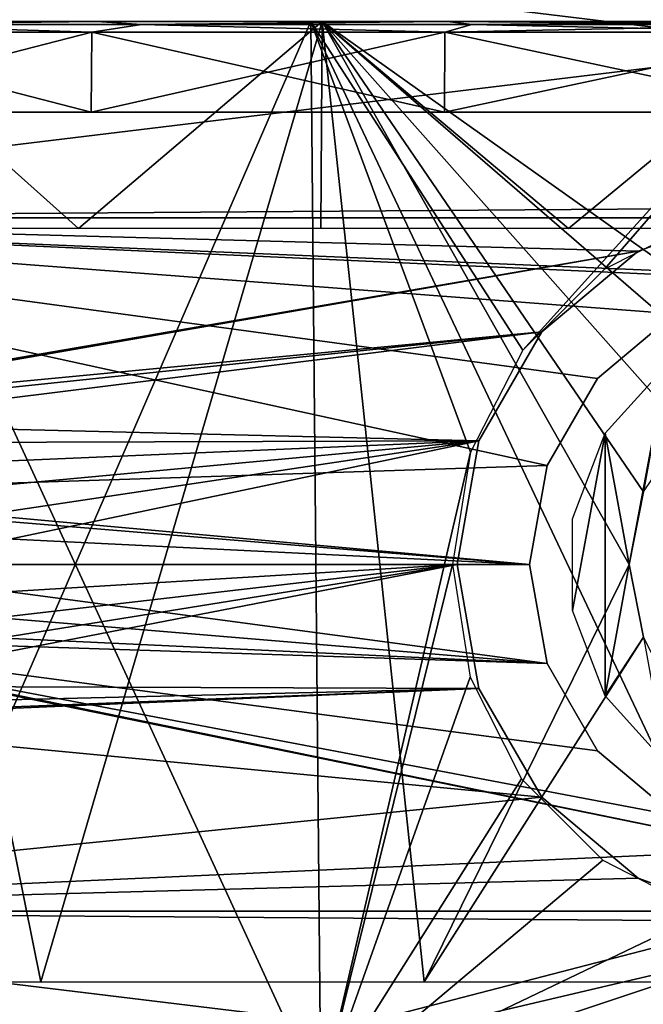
# Model space of a CAD drawing. Header units: millimetres. Extents: x -67 to 67, y -25 to 255.
# Tile 4 of 19: x -22 to -5, y 3 to 30. Entities that reach past the tile are written whole.
import ezdxf

# ---------------------------------------------------------------- set-up
doc = ezdxf.new("R2010")
doc.units = ezdxf.units.MM
doc.header["$LTSCALE"] = 65.185185
for name, color, linetype in [('1', 7, 'CONTINUOUS'), ('20', 7, 'CONTINUOUS'), ('21', 7, 'CONTINUOUS'), ('23', 7, 'CONTINUOUS'), ('25', 7, 'CONTINUOUS'), ('43', 7, 'CONTINUOUS'), ('44', 7, 'CONTINUOUS'), ('46', 7, 'CONTINUOUS'), ('48', 7, 'CONTINUOUS'), ('51', 7, 'CONTINUOUS'), ('52', 7, 'CONTINUOUS'), ('55', 7, 'CONTINUOUS'), ('56', 7, 'CONTINUOUS'), ('57', 7, 'CONTINUOUS'), ('58', 7, 'CONTINUOUS')]:
    doc.layers.add(name, color=color, linetype=linetype)

msp = doc.modelspace()

# ---------------------------------------------------------------- linework, layer by layer
at = {"layer": '1', "color": 252, "linetype": 'Continuous', "true_color": 0x96918c}
for points in [[(-15.43, 30, -40.685), (-52.788, 30, -38.353), (-24.718, 30, -35.81), (-15.43, 30, -40.685)], [(-52.788, 30, -38.353), (-15.43, 30, -40.685), (-41.236, 30, -39.468), (-52.788, 30, -38.353)], [(-32.625, 30, -56.508), (-43.661, 30, -48.49), (32.625, 30, -56.508), (-32.625, 30, -56.508)], [(32.625, 30, -56.508), (-43.661, 30, -48.49), (43.661, 30, -48.49), (32.625, 30, -56.508)], [(43.661, 30, -48.49), (-43.661, 30, -48.49), (-43.487, 30, -44.737), (43.661, 30, -48.49)], [(-32.625, 30, 56.508), (43.661, 30, 48.49), (-43.661, 30, 48.49), (-32.625, 30, 56.508)], [(-43.661, 30, 48.49), (43.661, 30, 48.49), (43.487, 30, 44.737), (-43.661, 30, 48.49)], [(-43.487, 30, 44.737), (-43.661, 30, 48.49), (43.487, 30, 44.737), (-43.487, 30, 44.737)], [(43.487, 30, -44.737), (-43.487, 30, -44.737), (-42.862, 30, -44.57), (43.487, 30, -44.737)], [(43.487, 30, -44.737), (43.661, 30, -48.49), (-43.487, 30, -44.737), (43.487, 30, -44.737)], [(-42.862, 30, 44.57), (-43.487, 30, 44.737), (42.862, 30, 44.57), (-42.862, 30, 44.57)], [(-43.487, 30, 44.737), (43.487, 30, 44.737), (42.862, 30, 44.57), (-43.487, 30, 44.737)], [(42.862, 30, -44.57), (43.487, 30, -44.737), (-42.862, 30, -44.57), (42.862, 30, -44.57)], [(-42.405, 30, -44.112), (42.862, 30, -44.57), (-42.862, 30, -44.57), (-42.405, 30, -44.112)], [(42.405, 30, 44.112), (-42.862, 30, 44.57), (42.862, 30, 44.57), (42.405, 30, 44.112)], [(-42.405, 30, 44.112), (-42.862, 30, 44.57), (42.405, 30, 44.112), (-42.405, 30, 44.112)], [(42.405, 30, -44.112), (42.862, 30, -44.57), (-42.405, 30, -44.112), (42.405, 30, -44.112)], [(-42.237, 30, -43.487), (42.405, 30, -44.112), (-42.405, 30, -44.112), (-42.237, 30, -43.487)], [(-42.237, 30, 43.487), (-42.405, 30, 44.112), (42.237, 30, 43.487), (-42.237, 30, 43.487)], [(42.237, 30, 43.487), (-42.405, 30, 44.112), (42.405, 30, 44.112), (42.237, 30, 43.487)], [(42.237, 30, -43.487), (-42.237, 30, -43.487), (-41.495, 30, -43.263), (42.237, 30, -43.487)], [(42.237, 30, -43.487), (42.405, 30, -44.112), (-42.237, 30, -43.487), (42.237, 30, -43.487)], [(-42.237, 30, 43.487), (42.237, 30, 43.487), (41.495, 30, 43.263), (-42.237, 30, 43.487)], [(-41.236, 30, 43.263), (-42.237, 30, 43.487), (41.236, 30, 43.263), (-41.236, 30, 43.263)], [(41.236, 30, 43.263), (-42.237, 30, 43.487), (41.495, 30, 43.263), (41.236, 30, 43.263)], [(-41.236, 30, -43.263), (42.237, 30, -43.487), (-41.495, 30, -43.263), (-41.236, 30, -43.263)], [(42.237, 30, -43.487), (-41.236, 30, -43.263), (41.236, 30, -43.263), (42.237, 30, -43.487)], [(5.245, 30, 43.195), (-41.236, 30, 43.263), (41.236, 30, 43.263), (5.245, 30, 43.195)], [(-41.012, 30, -43.134), (-5.245, 30, -43.195), (-41.236, 30, -43.263), (-41.012, 30, -43.134)], [(-41.236, 30, -43.263), (-5.245, 30, -43.195), (41.236, 30, -43.263), (-41.236, 30, -43.263)], [(-41.236, 30, -39.468), (-15.43, 30, -40.685), (-41.012, 30, -39.598), (-41.236, 30, -39.468)], [(-5.245, 30, 43.195), (-41.012, 30, 43.134), (-41.236, 30, 43.263), (-5.245, 30, 43.195)], [(5.245, 30, 43.195), (-5.245, 30, 43.195), (-41.236, 30, 43.263), (5.245, 30, 43.195)], [(-39.598, 30, -41.719), (-5.245, 30, -43.195), (-41.012, 30, -43.134), (-39.598, 30, -41.719)], [(-41.012, 30, -39.598), (-15.43, 30, -40.685), (-39.598, 30, -41.012), (-41.012, 30, -39.598)], [(-15.43, 30, 40.685), (-24.718, 30, 35.81), (-41.012, 30, 39.598), (-15.43, 30, 40.685)], [(-39.598, 30, 41.012), (-15.43, 30, 40.685), (-41.012, 30, 39.598), (-39.598, 30, 41.012)], [(-41.012, 30, 43.134), (-15.43, 30, 40.685), (-39.598, 30, 41.719), (-41.012, 30, 43.134)], [(-5.245, 30, 43.195), (-15.43, 30, 40.685), (-41.012, 30, 43.134), (-5.245, 30, 43.195)], [(-15.43, 30, -40.685), (-5.245, 30, -43.195), (-39.598, 30, -41.012), (-15.43, 30, -40.685)], [(-39.598, 30, -41.012), (-5.245, 30, -43.195), (-39.468, 30, -41.236), (-39.598, 30, -41.012)], [(-39.468, 30, -41.495), (-5.245, 30, -43.195), (-39.598, 30, -41.719), (-39.468, 30, -41.495)], [(-39.468, 30, 41.236), (-15.43, 30, 40.685), (-39.598, 30, 41.012), (-39.468, 30, 41.236)], [(-39.598, 30, 41.719), (-15.43, 30, 40.685), (-39.468, 30, 41.495), (-39.598, 30, 41.719)], [(-39.468, 30, -41.236), (-5.245, 30, -43.195), (-39.468, 30, -41.495), (-39.468, 30, -41.236)], [(-39.468, 30, 41.495), (-15.43, 30, 40.685), (-39.468, 30, 41.236), (-39.468, 30, 41.495)], [(-10.044, 30, -61.358), (-32.625, 30, -56.508), (-10.182, 30, -61.169), (-10.044, 30, -61.358)], [(-9.831, 30, -61.452), (-32.625, 30, -56.508), (-10.044, 30, -61.358), (-9.831, 30, -61.452)], [(-20.163, 30, -62.056), (-32.625, 30, -56.508), (-9.831, 30, -61.452), (-20.163, 30, -62.056)], [(-32.625, 30, -56.508), (32.625, 30, -56.508), (10.338, 30, -58.346), (-32.625, 30, -56.508)], [(9.652, 30, -58.459), (-32.625, 30, -56.508), (10.338, 30, -58.346), (9.652, 30, -58.459)], [(-32.625, 30, -56.508), (9.652, 30, -58.459), (-6.33, 30, -58.918), (-32.625, 30, -56.508)], [(-32.625, 30, -56.508), (-6.33, 30, -58.918), (-7.764, 30, -59.591), (-32.625, 30, -56.508)], [(-8.982, 30, -60.528), (-32.625, 30, -56.508), (-8.771, 30, -60.014), (-8.982, 30, -60.528)], [(-32.625, 30, -56.508), (-8.982, 30, -60.528), (-9.687, 30, -60.552), (-32.625, 30, -56.508)], [(-8.771, 30, -60.014), (-32.625, 30, -56.508), (-8.326, 30, -59.667), (-8.771, 30, -60.014)], [(-8.326, 30, -59.667), (-32.625, 30, -56.508), (-7.764, 30, -59.591), (-8.326, 30, -59.667)], [(-10.207, 30, -60.932), (-32.625, 30, -56.508), (-10.112, 30, -60.719), (-10.207, 30, -60.932)], [(-32.625, 30, -56.508), (-10.207, 30, -60.932), (-10.182, 30, -61.169), (-32.625, 30, -56.508)], [(-10.112, 30, -60.719), (-32.625, 30, -56.508), (-9.92, 30, -60.577), (-10.112, 30, -60.719)], [(-9.92, 30, -60.577), (-32.625, 30, -56.508), (-9.687, 30, -60.552), (-9.92, 30, -60.577)], [(32.625, 30, 56.508), (43.661, 30, 48.49), (-32.625, 30, 56.508), (32.625, 30, 56.508)], [(-20.163, 30, 62.056), (32.625, 30, 56.508), (-32.625, 30, 56.508), (-20.163, 30, 62.056)], [(-6.82, 30, -64.893), (-20.163, 30, -62.056), (6.82, 30, -64.893), (-6.82, 30, -64.893)], [(6.82, 30, -64.893), (-20.163, 30, -62.056), (-0.877, 30, -62.29), (6.82, 30, -64.893)], [(-0.877, 30, -62.29), (-20.163, 30, -62.056), (-0.966, 30, -62.281), (-0.877, 30, -62.29)], [(-0.966, 30, -62.281), (-20.163, 30, -62.056), (-1.072, 30, -62.256), (-0.966, 30, -62.281)], [(-1.072, 30, -62.256), (-20.163, 30, -62.056), (-1.505, 30, -62.225), (-1.072, 30, -62.256)], [(-1.505, 30, -62.225), (-20.163, 30, -62.056), (-2.158, 30, -62.215), (-1.505, 30, -62.225)], [(-2.158, 30, -62.215), (-20.163, 30, -62.056), (-2.608, 30, -62.199), (-2.158, 30, -62.215)], [(-2.608, 30, -62.199), (-20.163, 30, -62.056), (-3.24, 30, -62.166), (-2.608, 30, -62.199)], [(-3.24, 30, -62.166), (-20.163, 30, -62.056), (-5.32, 30, -62.068), (-3.24, 30, -62.166)], [(-5.32, 30, -62.068), (-20.163, 30, -62.056), (-5.408, 30, -62.053), (-5.32, 30, -62.068)], [(-5.408, 30, -62.053), (-20.163, 30, -62.056), (-8.045, 30, -61.745), (-5.408, 30, -62.053)], [(-8.045, 30, -61.745), (-20.163, 30, -62.056), (-9.831, 30, -61.452), (-8.045, 30, -61.745)], [(20.163, 30, 62.056), (32.625, 30, 56.508), (-20.163, 30, 62.056), (20.163, 30, 62.056)], [(-6.82, 30, 64.893), (20.163, 30, 62.056), (-20.163, 30, 62.056), (-6.82, 30, 64.893)], [(-8.559, 30, -61.535), (-8.045, 30, -61.745), (-9.831, 30, -61.452), (-8.559, 30, -61.535)], [(-9.591, 30, -61.427), (-8.559, 30, -61.535), (-9.831, 30, -61.452), (-9.591, 30, -61.427)], [(-9.687, 30, -60.552), (-8.982, 30, -60.528), (-9.472, 30, -60.647), (-9.687, 30, -60.552)], [(-9.401, 30, -61.289), (-8.559, 30, -61.535), (-9.591, 30, -61.427), (-9.401, 30, -61.289)], [(-8.982, 30, -60.528), (-8.906, 30, -61.089), (-9.472, 30, -60.647), (-8.982, 30, -60.528)], [(-9.472, 30, -60.647), (-8.906, 30, -61.089), (-9.332, 30, -60.838), (-9.472, 30, -60.647)], [(-8.906, 30, -61.089), (-8.559, 30, -61.535), (-9.401, 30, -61.289), (-8.906, 30, -61.089)], [(-9.307, 30, -61.076), (-8.906, 30, -61.089), (-9.401, 30, -61.289), (-9.307, 30, -61.076)], [(-9.332, 30, -60.838), (-8.906, 30, -61.089), (-9.307, 30, -61.076), (-9.332, 30, -60.838)], [(-8.268, 30, -60.393), (-7.481, 30, -60.498), (-8.358, 30, -60.609), (-8.268, 30, -60.393)], [(-8.358, 30, -60.609), (-7.451, 30, -60.727), (-8.328, 30, -60.84), (-8.358, 30, -60.609)], [(-7.481, 30, -60.498), (-7.451, 30, -60.727), (-8.358, 30, -60.609), (-7.481, 30, -60.498)], [(-8.184, 30, -61.03), (-8.328, 30, -60.84), (-7.542, 30, -60.949), (-8.184, 30, -61.03)], [(-8.328, 30, -60.84), (-7.451, 30, -60.727), (-7.542, 30, -60.949), (-8.328, 30, -60.84)], [(-8.078, 30, -60.249), (-7.624, 30, -60.31), (-8.268, 30, -60.393), (-8.078, 30, -60.249)], [(-7.624, 30, -60.31), (-7.481, 30, -60.498), (-8.268, 30, -60.393), (-7.624, 30, -60.31)], [(-7.731, 30, -61.092), (-8.184, 30, -61.03), (-7.542, 30, -60.949), (-7.731, 30, -61.092)], [(-7.964, 30, -61.122), (-8.184, 30, -61.03), (-7.731, 30, -61.092), (-7.964, 30, -61.122)], [(-7.846, 30, -60.218), (-7.624, 30, -60.31), (-8.078, 30, -60.249), (-7.846, 30, -60.218)], [(-7.484, 30, -61.669), (-6.592, 30, -61.902), (-8.045, 30, -61.745), (-7.484, 30, -61.669)], [(-8.045, 30, -61.745), (-6.592, 30, -61.902), (-5.408, 30, -62.053), (-8.045, 30, -61.745)], [(-7.764, 30, -59.591), (-6.33, 30, -58.918), (-7.25, 30, -59.801), (-7.764, 30, -59.591)], [(-7.038, 30, -61.322), (-6.592, 30, -61.902), (-7.484, 30, -61.669), (-7.038, 30, -61.322)], [(-7.25, 30, -59.801), (-6.33, 30, -58.918), (-6.904, 30, -60.247), (-7.25, 30, -59.801)], [(-6.828, 30, -60.808), (-6.592, 30, -61.902), (-7.038, 30, -61.322), (-6.828, 30, -60.808)], [(-6.592, 30, -61.902), (-6.828, 30, -60.808), (-6.904, 30, -60.247), (-6.592, 30, -61.902)], [(-6.33, 30, -58.918), (-6.592, 30, -61.902), (-6.904, 30, -60.247), (-6.33, 30, -58.918)], [(6.82, 30, 64.893), (20.163, 30, 62.056), (-6.82, 30, 64.893), (6.82, 30, 64.893)], [(-5.941, 30, -61.959), (-5.512, 30, -62.02), (-6.592, 30, -61.902), (-5.941, 30, -61.959)], [(-5.512, 30, -62.02), (-5.408, 30, -62.053), (-6.592, 30, -61.902), (-5.512, 30, -62.02)], [(2.683, 30, -59.192), (-5.679, 30, -58.975), (-6.33, 30, -58.918), (2.683, 30, -59.192)], [(9.652, 30, -58.459), (2.683, 30, -59.192), (-6.33, 30, -58.918), (9.652, 30, -58.459)], [(-5.61, 30, -61.978), (-5.512, 30, -62.02), (-5.941, 30, -61.959), (-5.61, 30, -61.978)], [(-5.689, 30, -61.932), (-5.61, 30, -61.978), (-5.941, 30, -61.959), (-5.689, 30, -61.932)], [(-5.767, 30, -61.872), (-5.689, 30, -61.932), (-5.941, 30, -61.959), (-5.767, 30, -61.872)], [(-5.824, 30, -61.815), (-5.767, 30, -61.872), (-5.941, 30, -61.959), (-5.824, 30, -61.815)], [(-5.881, 30, -61.738), (-5.824, 30, -61.815), (-5.941, 30, -61.959), (-5.881, 30, -61.738)], [(-5.916, 30, -61.669), (-5.881, 30, -61.738), (-5.941, 30, -61.959), (-5.916, 30, -61.669)], [(-5.786, 30, -60.198), (-5.679, 30, -58.975), (-5.738, 30, -60.139), (-5.786, 30, -60.198)], [(-4.908, 30, -60.79), (-4.869, 30, -61.018), (-5.78, 30, -60.938), (-4.908, 30, -60.79)], [(-5.78, 30, -60.938), (-4.869, 30, -61.018), (-5.741, 30, -61.169), (-5.78, 30, -60.938)], [(-5.699, 30, -60.716), (-4.908, 30, -60.79), (-5.78, 30, -60.938), (-5.699, 30, -60.716)], [(-5.741, 30, -61.169), (-4.869, 30, -61.018), (-4.951, 30, -61.243), (-5.741, 30, -61.169)], [(-5.59, 30, -61.351), (-5.741, 30, -61.169), (-4.951, 30, -61.243), (-5.59, 30, -61.351)], [(-5.738, 30, -60.139), (-5.679, 30, -58.975), (-5.67, 30, -60.075), (-5.738, 30, -60.139)], [(-5.059, 30, -60.608), (-4.908, 30, -60.79), (-5.699, 30, -60.716), (-5.059, 30, -60.608)], [(-5.516, 30, -60.566), (-5.059, 30, -60.608), (-5.699, 30, -60.716), (-5.516, 30, -60.566)], [(2.683, 30, -59.192), (2.026, 30, -59.209), (-5.679, 30, -58.975), (2.683, 30, -59.192)], [(-5.67, 30, -60.075), (-5.679, 30, -58.975), (-5.601, 30, -60.024), (-5.67, 30, -60.075)], [(-5.601, 30, -60.024), (-5.679, 30, -58.975), (-5.517, 30, -59.979), (-5.601, 30, -60.024)], [(-5.517, 30, -59.979), (-5.679, 30, -58.975), (-5.421, 30, -59.942), (-5.517, 30, -59.979)], [(-5.421, 30, -59.942), (-5.679, 30, -58.975), (-5.328, 30, -59.919), (-5.421, 30, -59.942)], [(-5.328, 30, -59.919), (-5.679, 30, -58.975), (-5.229, 30, -59.907), (-5.328, 30, -59.919)], [(-5.679, 30, -58.975), (2.026, 30, -59.209), (-5.229, 30, -59.907), (-5.679, 30, -58.975)], [(-5.365, 30, -61.434), (-5.59, 30, -61.351), (-5.133, 30, -61.394), (-5.365, 30, -61.434)], [(-5.133, 30, -61.394), (-5.59, 30, -61.351), (-4.951, 30, -61.243), (-5.133, 30, -61.394)], [(-5.285, 30, -60.526), (-5.059, 30, -60.608), (-5.516, 30, -60.566), (-5.285, 30, -60.526)], [(-5.099, 30, -62.065), (-3.24, 30, -62.166), (-5.32, 30, -62.068), (-5.099, 30, -62.065)], [(-5.245, 30, -43.195), (5.245, 30, -43.195), (41.236, 30, -43.263), (-5.245, 30, -43.195)], [(-5.229, 30, -59.907), (2.026, 30, -59.209), (-5.13, 30, -59.909), (-5.229, 30, -59.907)], [(2.026, 30, -59.209), (1.421, 30, -60.107), (-5.13, 30, -59.909), (2.026, 30, -59.209)], [(-5.13, 30, -59.909), (1.421, 30, -60.107), (-4.914, 30, -59.95), (-5.13, 30, -59.909)], [(-4.903, 30, -62.019), (-3.24, 30, -62.166), (-5.099, 30, -62.065), (-4.903, 30, -62.019)], [(-4.914, 30, -59.95), (1.421, 30, -60.107), (-4.728, 30, -60.03), (-4.914, 30, -59.95)], [(-4.715, 30, -61.931), (-3.24, 30, -62.166), (-4.903, 30, -62.019), (-4.715, 30, -61.931)]]:
    msp.add_3dface(points, dxfattribs=at)
at = {"layer": '20', "color": 250, "linetype": 'Continuous', "true_color": 0x1c1c1c}
for points in [[(-28.455, 30, -32.12), (-19.942, 30, 37.996), (-19.942, 30, -37.996), (-28.455, 30, -32.12)], [(-28.455, 30, 32.12), (-19.942, 30, 37.996), (-28.455, 30, -32.12), (-28.455, 30, 32.12)], [(-19.942, 30, 37.996), (-10.269, 30, 41.665), (-19.942, 30, -37.996), (-19.942, 30, 37.996)], [(-19.942, 30, -37.996), (-10.269, 30, 41.665), (-10.269, 30, -41.665), (-19.942, 30, -37.996)], [(0, 30, 42.912), (0, 30, -42.912), (-10.269, 30, -41.665), (0, 30, 42.912)], [(-10.269, 30, 41.665), (0, 30, 42.912), (-10.269, 30, -41.665), (-10.269, 30, 41.665)]]:
    msp.add_3dface(points, dxfattribs=at)
at = {"layer": '21', "color": 250, "linetype": 'Continuous', "true_color": 0x1c1c1c}
for points in [[(-20.099, 27.5, -38.296), (-22.423, 27.5, -42.723), (-28.68, 27.5, -32.373), (-20.099, 27.5, -38.296)], [(-28.68, 27.5, 32.373), (-22.423, 27.5, 42.723), (-20.099, 27.5, 38.296), (-28.68, 27.5, 32.373)], [(-11.547, 27.5, -46.848), (-22.423, 27.5, -42.723), (-20.099, 27.5, -38.296), (-11.547, 27.5, -46.848)], [(-22.423, 27.5, 42.723), (-11.547, 27.5, 46.848), (-20.099, 27.5, 38.296), (-22.423, 27.5, 42.723)], [(-10.35, 27.5, -41.993), (-11.547, 27.5, -46.848), (-20.099, 27.5, -38.296), (-10.35, 27.5, -41.993)], [(-20.099, 27.5, 38.296), (-11.547, 27.5, 46.848), (-10.35, 27.5, 41.993), (-20.099, 27.5, 38.296)], [(0, 27.5, -48.25), (-11.547, 27.5, -46.848), (0, 27.5, -43.25), (0, 27.5, -48.25)], [(0, 27.5, -43.25), (-11.547, 27.5, -46.848), (-10.35, 27.5, -41.993), (0, 27.5, -43.25)], [(-11.547, 27.5, 46.848), (0, 27.5, 48.25), (-10.35, 27.5, 41.993), (-11.547, 27.5, 46.848)], [(-10.35, 27.5, 41.993), (0, 27.5, 48.25), (0, 27.5, 43.25), (-10.35, 27.5, 41.993)]]:
    msp.add_3dface(points, dxfattribs=at)
at = {"layer": '23', "color": 250, "linetype": 'Continuous', "true_color": 0x1c1c1c}
for points in [[(-20.081, 29.705, -38.262), (-28.68, 27.5, -32.373), (-28.655, 29.705, -32.344), (-20.081, 29.705, -38.262)], [(-20.099, 27.5, -38.296), (-28.68, 27.5, -32.373), (-20.081, 29.705, -38.262), (-20.099, 27.5, -38.296)], [(-28.68, 27.5, 32.373), (-20.099, 27.5, 38.296), (-28.655, 29.705, 32.344), (-28.68, 27.5, 32.373)], [(-28.655, 29.705, 32.344), (-20.099, 27.5, 38.296), (-20.081, 29.705, 38.262), (-28.655, 29.705, 32.344)], [(-10.341, 29.705, -41.956), (-20.099, 27.5, -38.296), (-20.081, 29.705, -38.262), (-10.341, 29.705, -41.956)], [(-10.35, 27.5, -41.993), (-20.099, 27.5, -38.296), (-10.341, 29.705, -41.956), (-10.35, 27.5, -41.993)], [(-20.099, 27.5, 38.296), (-10.35, 27.5, 41.993), (-20.081, 29.705, 38.262), (-20.099, 27.5, 38.296)], [(-20.081, 29.705, 38.262), (-10.35, 27.5, 41.993), (-10.341, 29.705, 41.956), (-20.081, 29.705, 38.262)], [(0, 29.705, -43.212), (-10.35, 27.5, -41.993), (-10.341, 29.705, -41.956), (0, 29.705, -43.212)], [(0, 27.5, -43.25), (-10.35, 27.5, -41.993), (0, 29.705, -43.212), (0, 27.5, -43.25)], [(-10.35, 27.5, 41.993), (0, 27.5, 43.25), (-10.341, 29.705, 41.956), (-10.35, 27.5, 41.993)], [(0, 27.5, 43.25), (0, 29.705, 43.212), (-10.341, 29.705, 41.956), (0, 27.5, 43.25)]]:
    msp.add_3dface(points, dxfattribs=at)
at = {"layer": '25', "color": 250, "linetype": 'Continuous', "true_color": 0x1c1c1c}
for points in [[(-28.455, 30, -32.12), (-19.942, 30, -37.996), (-26.886, 29.914, -33.714), (-28.455, 30, -32.12)], [(-19.942, 30, 37.996), (-28.455, 30, 32.12), (-26.886, 29.914, 33.714), (-19.942, 30, 37.996)], [(-26.886, 29.914, -33.714), (-19.942, 30, -37.996), (-18.71, 29.914, -38.851), (-26.886, 29.914, -33.714)], [(-18.71, 29.914, 38.851), (-19.942, 30, 37.996), (-26.886, 29.914, 33.714), (-18.71, 29.914, 38.851)], [(-19.942, 30, -37.996), (-10.269, 30, -41.665), (-18.71, 29.914, -38.851), (-19.942, 30, -37.996)], [(-10.269, 30, 41.665), (-19.942, 30, 37.996), (-18.71, 29.914, 38.851), (-10.269, 30, 41.665)], [(-18.71, 29.914, -38.851), (-10.269, 30, -41.665), (-9.596, 29.914, -42.041), (-18.71, 29.914, -38.851)], [(-9.596, 29.914, 42.041), (-10.269, 30, 41.665), (-18.71, 29.914, 38.851), (-9.596, 29.914, 42.041)], [(-10.269, 30, -41.665), (0, 30, -42.912), (-9.596, 29.914, -42.041), (-10.269, 30, -41.665)], [(0, 30, 42.912), (-10.269, 30, 41.665), (0, 29.914, 43.122), (0, 30, 42.912)], [(0, 29.914, 43.122), (-10.269, 30, 41.665), (-9.596, 29.914, 42.041), (0, 29.914, 43.122)], [(0, 30, -42.912), (0, 29.914, -43.122), (-9.596, 29.914, -42.041), (0, 30, -42.912)], [(-20.081, 29.705, -38.262), (-28.655, 29.705, -32.344), (-26.886, 29.914, -33.714), (-20.081, 29.705, -38.262)], [(-28.655, 29.705, 32.344), (-20.081, 29.705, 38.262), (-26.886, 29.914, 33.714), (-28.655, 29.705, 32.344)], [(-20.081, 29.705, -38.262), (-26.886, 29.914, -33.714), (-18.71, 29.914, -38.851), (-20.081, 29.705, -38.262)], [(-20.081, 29.705, 38.262), (-18.71, 29.914, 38.851), (-26.886, 29.914, 33.714), (-20.081, 29.705, 38.262)], [(-10.341, 29.705, -41.956), (-20.081, 29.705, -38.262), (-18.71, 29.914, -38.851), (-10.341, 29.705, -41.956)], [(-20.081, 29.705, 38.262), (-10.341, 29.705, 41.956), (-18.71, 29.914, 38.851), (-20.081, 29.705, 38.262)], [(-10.341, 29.705, -41.956), (-18.71, 29.914, -38.851), (-9.596, 29.914, -42.041), (-10.341, 29.705, -41.956)], [(-10.341, 29.705, 41.956), (-9.596, 29.914, 42.041), (-18.71, 29.914, 38.851), (-10.341, 29.705, 41.956)], [(0, 29.914, -43.122), (-10.341, 29.705, -41.956), (-9.596, 29.914, -42.041), (0, 29.914, -43.122)], [(0, 29.705, -43.212), (-10.341, 29.705, -41.956), (0, 29.914, -43.122), (0, 29.705, -43.212)], [(-10.341, 29.705, 41.956), (0, 29.705, 43.212), (-9.596, 29.914, 42.041), (-10.341, 29.705, 41.956)], [(0, 29.705, 43.212), (0, 29.914, 43.122), (-9.596, 29.914, 42.041), (0, 29.705, 43.212)]]:
    msp.add_3dface(points, dxfattribs=at)
at = {"layer": '43', "linetype": 'Continuous'}
for points in [[(-14.034, 30, -66.025), (-27.455, 30, -61.664), (-26.845, 30, -60.294), (-14.034, 30, -66.025)], [(-27.455, 30, 61.664), (-14.034, 30, 66.025), (-26.845, 30, 60.294), (-27.455, 30, 61.664)], [(-13.722, 30, -64.558), (-14.034, 30, -66.025), (-26.845, 30, -60.294), (-13.722, 30, -64.558)], [(-26.845, 30, 60.294), (-14.034, 30, 66.025), (-13.722, 30, 64.558), (-26.845, 30, 60.294)], [(0, 30, -67.5), (-14.034, 30, -66.025), (0, 30, -66), (0, 30, -67.5)], [(0, 30, -66), (-14.034, 30, -66.025), (-13.722, 30, -64.558), (0, 30, -66)], [(-14.034, 30, 66.025), (0, 30, 67.5), (-13.722, 30, 64.558), (-14.034, 30, 66.025)], [(-13.722, 30, 64.558), (0, 30, 67.5), (0, 30, 66), (-13.722, 30, 64.558)]]:
    msp.add_3dface(points, dxfattribs=at)
at = {"layer": '44', "color": 2, "linetype": 'Continuous'}
for points in [[(-13.764, 0.287, 64.756), (-27.455, 30, 61.664), (-26.927, 0.287, 60.479), (-13.764, 0.287, 64.756)], [(-27.455, 30, -61.664), (-14.034, 30, -66.025), (-26.927, 0.287, -60.479), (-27.455, 30, -61.664)], [(-14.034, 30, 66.025), (-27.455, 30, 61.664), (-13.764, 0.287, 64.756), (-14.034, 30, 66.025)], [(-26.927, 0.287, -60.479), (-14.034, 30, -66.025), (-13.764, 0.287, -64.756), (-26.927, 0.287, -60.479)], [(-9.632, 18.101, -66.284), (-14.034, 30, -66.025), (-8.188, 20.921, -66.602), (-9.632, 18.101, -66.284)], [(-14.034, 30, -66.025), (-9.632, 18.101, -66.284), (-13.764, 0.287, -64.756), (-14.034, 30, -66.025)], [(-14.034, 30, -66.025), (0, 30, -67.5), (-8.188, 20.921, -66.602), (-14.034, 30, -66.025)], [(0, 0.287, 66.203), (-14.034, 30, 66.025), (-13.764, 0.287, 64.756), (0, 0.287, 66.203)], [(0, 30, 67.5), (-14.034, 30, 66.025), (0, 0.287, 66.203), (0, 30, 67.5)], [(-8.188, 20.921, -66.602), (0, 30, -67.5), (-5.933, 23.161, -66.939), (-8.188, 20.921, -66.602)], [(-5.933, 23.161, -66.939), (0, 30, -67.5), (-3.108, 24.588, -67.192), (-5.933, 23.161, -66.939)], [(-9.632, 18.101, -66.284), (-10.128, 15, -66.073), (-13.764, 0.287, -64.756), (-9.632, 18.101, -66.284)], [(-13.764, 0.287, -64.756), (-10.128, 15, -66.073), (-9.643, 11.893, -66.009), (-13.764, 0.287, -64.756)], [(-8.218, 9.081, -66.078), (-13.764, 0.287, -64.756), (-9.643, 11.893, -66.009), (-8.218, 9.081, -66.078)], [(-5.979, 6.834, -66.219), (-13.764, 0.287, -64.756), (-8.218, 9.081, -66.078), (-5.979, 6.834, -66.219)], [(-3.142, 5.385, -66.351), (-13.764, 0.287, -64.756), (-5.979, 6.834, -66.219), (-3.142, 5.385, -66.351)], [(0, 4.887, -66.404), (-13.764, 0.287, -64.756), (-3.142, 5.385, -66.351), (0, 4.887, -66.404)], [(0, 0.287, -66.203), (-13.764, 0.287, -64.756), (0, 4.887, -66.404), (0, 0.287, -66.203)]]:
    msp.add_3dface(points, dxfattribs=at)
at = {"layer": '46', "linetype": 'Continuous'}
for points in [[(-21.492, 3.478, -61.177), (-26.845, 30, -60.294), (-31.462, 3.478, -56.698), (-21.492, 3.478, -61.177)], [(-26.912, 24.287, 59.991), (-26.845, 30, 60.294), (-20.452, 24.287, 62.489), (-26.912, 24.287, 59.991)], [(-26.845, 30, 60.294), (-13.722, 30, 64.558), (-20.452, 24.287, 62.489), (-26.845, 30, 60.294)], [(-13.722, 30, -64.558), (-26.845, 30, -60.294), (-21.492, 3.478, -61.177), (-13.722, 30, -64.558)], [(-10.912, 3.478, -63.917), (-13.722, 30, -64.558), (-21.492, 3.478, -61.177), (-10.912, 3.478, -63.917)], [(-20.452, 24.287, 62.489), (-13.722, 30, 64.558), (-13.765, 24.287, 64.294), (-20.452, 24.287, 62.489)], [(-13.765, 24.287, 64.294), (-13.722, 30, 64.558), (-6.925, 24.287, 65.385), (-13.765, 24.287, 64.294)], [(-4.85, 17.009, -65.253), (-13.722, 30, -64.558), (-5.25, 15, -65.134), (-4.85, 17.009, -65.253)], [(-5.25, 15, -65.134), (-13.722, 30, -64.558), (-10.912, 3.478, -63.917), (-5.25, 15, -65.134)], [(-13.722, 30, 64.558), (0, 30, 66), (-6.925, 24.287, 65.385), (-13.722, 30, 64.558)], [(-3.708, 18.716, -65.402), (-13.722, 30, -64.558), (-4.85, 17.009, -65.253), (-3.708, 18.716, -65.402)], [(-2.003, 19.853, -65.526), (-13.722, 30, -64.558), (-3.708, 18.716, -65.402), (-2.003, 19.853, -65.526)], [(0, 20.25, -65.574), (-13.722, 30, -64.558), (-2.003, 19.853, -65.526), (0, 20.25, -65.574)], [(0, 30, -66), (-13.722, 30, -64.558), (0, 20.25, -65.574), (0, 30, -66)], [(-6.925, 24.287, 65.385), (0, 30, 66), (0, 24.287, 65.751), (-6.925, 24.287, 65.385)], [(-4.851, 12.992, -65.077), (-5.25, 15, -65.134), (-10.912, 3.478, -63.917), (-4.851, 12.992, -65.077)], [(0, 3.478, -64.842), (-4.851, 12.992, -65.077), (-10.912, 3.478, -63.917), (0, 3.478, -64.842)]]:
    msp.add_3dface(points, dxfattribs=at)
at = {"layer": '48', "linetype": 'Continuous'}
for points in [[(-4.219, 20.503, -87), (-5.25, 15, -87), (-5.912, 18.625, -87), (-4.219, 20.503, -87)], [(-4.85, 17.009, -87), (-5.25, 15, -87), (-4.219, 20.503, -87), (-4.85, 17.009, -87)], [(-6.818, 16.264, -87), (-5.912, 18.625, -87), (-6.818, 13.736, -87), (-6.818, 16.264, -87)], [(-6.818, 13.736, -87), (-5.912, 18.625, -87), (-5.912, 11.375, -87), (-6.818, 13.736, -87)], [(-5.912, 18.625, -87), (-5.25, 15, -87), (-5.912, 11.375, -87), (-5.912, 18.625, -87)], [(-5.25, 15, -87), (-4.85, 12.991, -87), (-5.912, 11.375, -87), (-5.25, 15, -87)], [(-5.912, 11.375, -87), (-4.85, 12.991, -87), (-4.219, 9.497, -87), (-5.912, 11.375, -87)]]:
    msp.add_3dface(points, dxfattribs=at)
at = {"layer": '51', "linetype": 'Continuous'}
for points in [[(-35.418, 33.589, -369), (38.838, 24.573, -369), (-38.838, 24.573, -369), (-35.418, 33.589, -369)], [(35.418, 33.589, -369), (38.838, 24.573, -369), (-35.418, 33.589, -369), (35.418, 33.589, -369)], [(-7.518, 17.736, -369), (-38.838, 24.573, -369), (-6.128, 20.142, -369), (-7.518, 17.736, -369)], [(-38.838, 24.573, -369), (-7.518, 17.736, -369), (-30, 17, -369), (-38.838, 24.573, -369)], [(-6.128, 20.142, -369), (-38.838, 24.573, -369), (-4, 21.928, -369), (-6.128, 20.142, -369)], [(-4, 21.928, -369), (-38.838, 24.573, -369), (-1.389, 22.878, -369), (-4, 21.928, -369)], [(-1.389, 22.878, -369), (-38.838, 24.573, -369), (1.389, 22.878, -369), (-1.389, 22.878, -369)], [(-38.838, 24.573, -369), (38.838, 24.573, -369), (1.389, 22.878, -369), (-38.838, 24.573, -369)], [(-7.518, 17.736, -369), (-8, 15, -369), (-30, 17, -369), (-7.518, 17.736, -369)], [(-30, 17, -369), (-8, 15, -369), (-29, 16.732, -369), (-30, 17, -369)], [(-29, 16.732, -369), (-8, 15, -369), (-28.268, 16, -369), (-29, 16.732, -369)], [(-28.268, 16, -369), (-8, 15, -369), (-28, 15, -369), (-28.268, 16, -369)], [(-1.389, 7.122, -369), (-40, 15, -369), (-30, 13, -369), (-1.389, 7.122, -369)], [(-38.838, 5.427, -369), (-40, 15, -369), (-1.389, 7.122, -369), (-38.838, 5.427, -369)], [(-28, 15, -369), (-7.518, 12.264, -369), (-28.268, 14, -369), (-28, 15, -369)], [(-8, 15, -369), (-7.518, 12.264, -369), (-28, 15, -369), (-8, 15, -369)], [(-28.268, 14, -369), (-7.518, 12.264, -369), (-29, 13.268, -369), (-28.268, 14, -369)], [(-29, 13.268, -369), (-7.518, 12.264, -369), (-30, 13, -369), (-29, 13.268, -369)], [(-4, 8.072, -369), (-1.389, 7.122, -369), (-30, 13, -369), (-4, 8.072, -369)], [(-6.128, 9.858, -369), (-4, 8.072, -369), (-30, 13, -369), (-6.128, 9.858, -369)], [(-7.518, 12.264, -369), (-6.128, 9.858, -369), (-30, 13, -369), (-7.518, 12.264, -369)], [(38.838, 5.427, -369), (-38.838, 5.427, -369), (-1.389, 7.122, -369), (38.838, 5.427, -369)], [(35.418, -3.589, -369), (-38.838, 5.427, -369), (38.838, 5.427, -369), (35.418, -3.589, -369)], [(-35.418, -3.589, -369), (-38.838, 5.427, -369), (35.418, -3.589, -369), (-35.418, -3.589, -369)]]:
    msp.add_3dface(points, dxfattribs=at)
at = {"layer": '52', "linetype": 'Continuous'}
for points in [[(35.418, 33.589, -366), (-38.838, 24.573, -366), (-1.736, 24.848, -366), (35.418, 33.589, -366)], [(-35.418, 33.589, -366), (-38.838, 24.573, -366), (35.418, 33.589, -366), (-35.418, 33.589, -366)], [(-1.736, 24.848, -366), (-38.838, 24.573, -366), (-5, 23.66, -366), (-1.736, 24.848, -366)], [(-5, 23.66, -366), (-38.838, 24.573, -366), (-30.957, 19.192, -366), (-5, 23.66, -366)], [(-30, 19.3, -366), (-5, 23.66, -366), (-30.957, 19.192, -366), (-30, 19.3, -366)], [(-7.66, 21.428, -366), (-5, 23.66, -366), (-30, 19.3, -366), (-7.66, 21.428, -366)], [(-29.043, 19.192, -366), (-7.66, 21.428, -366), (-30, 19.3, -366), (-29.043, 19.192, -366)], [(-28.134, 18.874, -366), (-7.66, 21.428, -366), (-29.043, 19.192, -366), (-28.134, 18.874, -366)], [(-9.397, 18.42, -366), (-7.66, 21.428, -366), (-28.134, 18.874, -366), (-9.397, 18.42, -366)], [(-27.319, 18.362, -366), (-9.397, 18.42, -366), (-28.134, 18.874, -366), (-27.319, 18.362, -366)], [(-26.638, 17.681, -366), (-9.397, 18.42, -366), (-27.319, 18.362, -366), (-26.638, 17.681, -366)], [(-26.126, 16.866, -366), (-9.397, 18.42, -366), (-26.638, 17.681, -366), (-26.126, 16.866, -366)], [(-25.808, 15.957, -366), (-9.397, 18.42, -366), (-26.126, 16.866, -366), (-25.808, 15.957, -366)], [(-25.7, 15, -366), (-9.397, 18.42, -366), (-25.808, 15.957, -366), (-25.7, 15, -366)], [(-10, 15, -366), (-9.397, 18.42, -366), (-25.7, 15, -366), (-10, 15, -366)], [(-27.319, 11.638, -366), (-10, 15, -366), (-26.638, 12.319, -366), (-27.319, 11.638, -366)], [(-9.397, 11.58, -366), (-10, 15, -366), (-27.319, 11.638, -366), (-9.397, 11.58, -366)], [(-26.638, 12.319, -366), (-10, 15, -366), (-26.126, 13.134, -366), (-26.638, 12.319, -366)], [(-26.126, 13.134, -366), (-10, 15, -366), (-25.808, 14.043, -366), (-26.126, 13.134, -366)], [(-10, 15, -366), (-25.7, 15, -366), (-25.808, 14.043, -366), (-10, 15, -366)], [(-30, 10.7, -366), (-9.397, 11.58, -366), (-29.043, 10.808, -366), (-30, 10.7, -366)], [(-7.66, 8.572, -366), (-9.397, 11.58, -366), (-30, 10.7, -366), (-7.66, 8.572, -366)], [(-29.043, 10.808, -366), (-9.397, 11.58, -366), (-28.134, 11.126, -366), (-29.043, 10.808, -366)], [(-28.134, 11.126, -366), (-9.397, 11.58, -366), (-27.319, 11.638, -366), (-28.134, 11.126, -366)], [(-38.838, 5.427, -366), (-7.66, 8.572, -366), (-30, 10.7, -366), (-38.838, 5.427, -366)], [(-7.66, 8.572, -366), (-38.838, 5.427, -366), (-5, 6.34, -366), (-7.66, 8.572, -366)], [(-5, 6.34, -366), (-38.838, 5.427, -366), (-1.736, 5.152, -366), (-5, 6.34, -366)], [(-38.838, 5.427, -366), (-35.418, -3.589, -366), (-1.736, 5.152, -366), (-38.838, 5.427, -366)], [(-35.418, -3.589, -366), (38.838, 5.427, -366), (1.736, 5.152, -366), (-35.418, -3.589, -366)], [(35.418, -3.589, -366), (38.838, 5.427, -366), (-35.418, -3.589, -366), (35.418, -3.589, -366)], [(-1.736, 5.152, -366), (-35.418, -3.589, -366), (1.736, 5.152, -366), (-1.736, 5.152, -366)]]:
    msp.add_3dface(points, dxfattribs=at)
at = {"layer": '55', "linetype": 'Continuous'}
for points in [[(-6.128, 20.142, -369), (-4, 21.928, -369), (-6.128, 20.142, -69), (-6.128, 20.142, -369)], [(-6.128, 20.142, -69), (-4, 21.928, -369), (-4, 21.928, -69), (-6.128, 20.142, -69)], [(-7.518, 17.736, -369), (-6.128, 20.142, -369), (-7.518, 17.736, -69), (-7.518, 17.736, -369)], [(-7.518, 17.736, -69), (-6.128, 20.142, -369), (-6.128, 20.142, -69), (-7.518, 17.736, -69)], [(-8, 15, -369), (-7.518, 17.736, -369), (-8, 15, -69), (-8, 15, -369)], [(-8, 15, -69), (-7.518, 17.736, -369), (-7.518, 17.736, -69), (-8, 15, -69)]]:
    msp.add_3dface(points, dxfattribs=at)
at = {"layer": '56', "linetype": 'Continuous'}
for points in [[(-7.518, 12.264, -369), (-8, 15, -369), (-7.518, 12.264, -69), (-7.518, 12.264, -369)], [(-8, 15, -369), (-8, 15, -69), (-7.518, 12.264, -69), (-8, 15, -369)], [(-6.128, 9.858, -69), (-7.518, 12.264, -369), (-7.518, 12.264, -69), (-6.128, 9.858, -69)], [(-6.128, 9.858, -369), (-7.518, 12.264, -369), (-6.128, 9.858, -69), (-6.128, 9.858, -369)], [(-4, 8.072, -369), (-6.128, 9.858, -369), (-4, 8.072, -69), (-4, 8.072, -369)], [(-4, 8.072, -69), (-6.128, 9.858, -369), (-6.128, 9.858, -69), (-4, 8.072, -69)]]:
    msp.add_3dface(points, dxfattribs=at)
at = {"layer": '57', "linetype": 'Continuous'}
for points in [[(-10, 15, -69), (-9.397, 11.58, -366), (-9.397, 11.58, -69), (-10, 15, -69)], [(-10, 15, -366), (-9.397, 11.58, -366), (-10, 15, -69), (-10, 15, -366)], [(-9.397, 11.58, -69), (-7.66, 8.572, -366), (-7.66, 8.572, -69), (-9.397, 11.58, -69)], [(-9.397, 11.58, -366), (-7.66, 8.572, -366), (-9.397, 11.58, -69), (-9.397, 11.58, -366)], [(-7.66, 8.572, -69), (-5, 6.34, -366), (-5, 6.34, -69), (-7.66, 8.572, -69)], [(-7.66, 8.572, -366), (-5, 6.34, -366), (-7.66, 8.572, -69), (-7.66, 8.572, -366)], [(-5, 6.34, -69), (-1.736, 5.152, -366), (-1.736, 5.152, -69), (-5, 6.34, -69)], [(-5, 6.34, -366), (-1.736, 5.152, -366), (-5, 6.34, -69), (-5, 6.34, -366)]]:
    msp.add_3dface(points, dxfattribs=at)
at = {"layer": '58', "linetype": 'Continuous'}
for points in [[(-1.736, 24.848, -69), (-5, 23.66, -366), (-5, 23.66, -69), (-1.736, 24.848, -69)], [(-1.736, 24.848, -366), (-5, 23.66, -366), (-1.736, 24.848, -69), (-1.736, 24.848, -366)], [(-5, 23.66, -69), (-7.66, 21.428, -366), (-7.66, 21.428, -69), (-5, 23.66, -69)], [(-5, 23.66, -366), (-7.66, 21.428, -366), (-5, 23.66, -69), (-5, 23.66, -366)], [(-7.66, 21.428, -69), (-9.397, 18.42, -366), (-9.397, 18.42, -69), (-7.66, 21.428, -69)], [(-7.66, 21.428, -366), (-9.397, 18.42, -366), (-7.66, 21.428, -69), (-7.66, 21.428, -366)], [(-10, 15, -366), (-10, 15, -69), (-9.397, 18.42, -69), (-10, 15, -366)], [(-9.397, 18.42, -366), (-10, 15, -366), (-9.397, 18.42, -69), (-9.397, 18.42, -366)]]:
    msp.add_3dface(points, dxfattribs=at)

doc.saveas('drawing.dxf')
